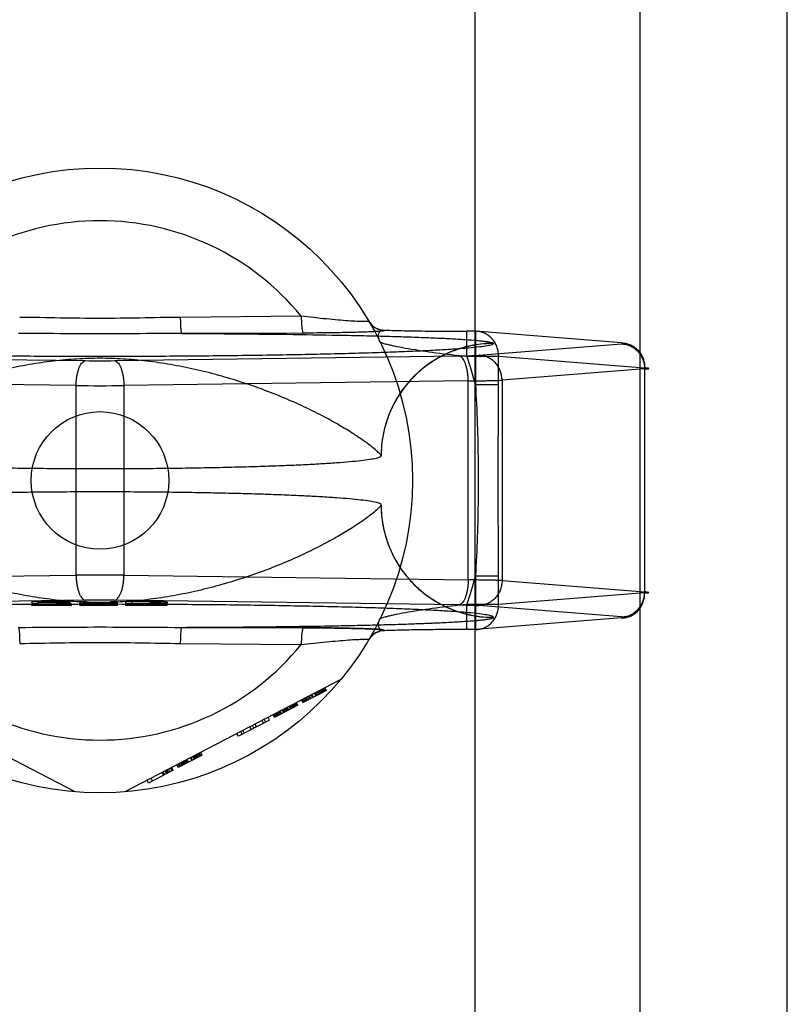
# Model space of a CAD drawing. Header units: millimetres. Extents: x 0 to 297, y 0 to 210.
# Tile 6 of 30: x 77.1 to 79.27, y 91.48 to 94.26. Entities that reach past the tile are written whole.
import ezdxf

# ---------------------------------------------------------------- set-up
doc = ezdxf.new("R2010")
doc.units = ezdxf.units.MM
doc.header["$LTSCALE"] = 16.335
doc.layers.get('0').update_dxf_attribs({"linetype": 'CONTINUOUS'})
doc.layers.add('001-M31079-X02', color=7, linetype='CONTINUOUS')
doc.layers.add('AXES_REF', color=7, linetype='CONTINUOUS')

msp = doc.modelspace()

# ---------------------------------------------------------------- linework, layer by layer
at = {"color": 7, "linetype": 'Continuous'}
msp.add_circle((77.3303, 92.9602), 0.1945, dxfattribs=at)
at = {"layer": '001-M31079-X02', "color": 9, "linetype": 'Continuous'}
for p, q in [((77.8995, 93.4249), (77.5575, 93.4215)), ((77.9059, 93.3771), (77.5611, 93.376)), ((78.136, 93.3854), (78.1365, 93.3846)), ((78.3686, 93.3114), (78.3686, 93.3821)), ((78.3925, 93.3821), (78.3686, 93.3821)), ((78.3925, 93.3821), (78.3925, 93.2303)), ((78.806, 93.3491), (78.3925, 93.3821)), ((78.4025, 93.3143), (78.806, 93.3464)), ((78.444, 93.3475), (78.4439, 93.3479)), ((76.3155, 93.3124), (77.2897, 93.2991)), ((77.3709, 93.2991), (78.3451, 93.3124)), ((78.3686, 93.3114), (78.4579, 93.3114)), ((78.4579, 93.2303), (78.4579, 93.3114)), ((78.4579, 93.3114), (78.8713, 93.2784)), ((78.8713, 93.2758), (78.4678, 93.2436)), ((78.8713, 93.2784), (78.8713, 92.6419)), ((77.2626, 93.2284), (76.2884, 93.2417)), ((77.2626, 92.692), (77.2626, 93.2284)), ((78.3721, 93.2417), (77.3979, 93.2284)), ((77.3979, 93.2284), (77.3979, 92.692)), ((78.3721, 92.6787), (78.3721, 93.2417)), ((78.4579, 93.2303), (78.3925, 93.2303)), ((78.4678, 93.2436), (78.4678, 92.6768)), ((76.2884, 92.6787), (77.2626, 92.692)), ((77.3979, 92.692), (78.3721, 92.6787)), ((78.3925, 92.69), (78.3925, 92.5383)), ((78.3925, 92.69), (78.4579, 92.69)), ((78.4579, 92.609), (78.4579, 92.69)), ((78.4678, 92.6768), (78.8713, 92.6446)), ((78.8713, 92.6419), (78.4579, 92.609)), ((78.3686, 92.5383), (78.3686, 92.609)), ((78.4579, 92.609), (78.3686, 92.609)), ((77.5575, 92.4989), (77.8995, 92.4955))]:
    msp.add_line(p, q, dxfattribs=at)
at = {"layer": '001-M31079-X02', "color": 7, "linetype": 'Continuous'}
for p, q in [((78.1258, 93.0295), (78.1258, 93.0299)), ((78.1258, 92.8905), (78.1258, 92.8909)), ((77.2897, 92.6213), (76.3155, 92.608)), ((77.1372, 92.6172), (77.1372, 92.6114)), ((77.1372, 92.6172), (77.2079, 92.6172)), ((77.1372, 92.6066), (77.1372, 92.6114)), ((77.1549, 92.6114), (77.1372, 92.6114)), ((77.1549, 92.614), (77.1549, 92.6166)), ((77.2109, 92.6166), (77.1549, 92.6166)), ((77.1549, 92.6147), (77.2109, 92.6147)), ((77.1549, 92.614), (77.1549, 92.6114)), ((77.205, 92.614), (77.1549, 92.614)), ((77.1549, 92.6114), (77.1549, 92.6066)), ((77.205, 92.614), (77.205, 92.6066)), ((77.205, 92.614), (77.2286, 92.6114)), ((77.2227, 92.6171), (77.2079, 92.6172)), ((77.2079, 92.6066), (77.2079, 92.6171)), ((77.2079, 92.6171), (77.2227, 92.6171)), ((77.2109, 92.6066), (77.2109, 92.6166)), ((77.2109, 92.6166), (77.2197, 92.6164)), ((77.2197, 92.6148), (77.2109, 92.6147)), ((77.2197, 92.6066), (77.2197, 92.6165)), ((77.2197, 92.6164), (77.2256, 92.6162)), ((77.2256, 92.6151), (77.2197, 92.6148)), ((77.2227, 92.6066), (77.2227, 92.6171)), ((77.2344, 92.6167), (77.2227, 92.6171)), ((77.2227, 92.6142), (77.2344, 92.6145)), ((77.2344, 92.6143), (77.2227, 92.6143)), ((77.2492, 92.6114), (77.2227, 92.6142)), ((77.2256, 92.6066), (77.2256, 92.6163)), ((77.2256, 92.6162), (77.2286, 92.6158)), ((77.2286, 92.6155), (77.2256, 92.6151)), ((77.2286, 92.6066), (77.2286, 92.6158)), ((77.2492, 92.6114), (77.2286, 92.6114)), ((77.2344, 92.6066), (77.2344, 92.6167)), ((77.2433, 92.6162), (77.2344, 92.6167)), ((77.2433, 92.615), (77.2344, 92.6145)), ((77.2433, 92.6066), (77.2433, 92.6162)), ((77.2462, 92.6158), (77.2433, 92.6162)), ((77.2462, 92.6153), (77.2433, 92.615)), ((77.2462, 92.6158), (77.2462, 92.6153)), ((77.2462, 92.6066), (77.2462, 92.6153)), ((77.2492, 92.6066), (77.2492, 92.6114)), ((77.2728, 92.6172), (77.2728, 92.6133)), ((77.2728, 92.6172), (77.2904, 92.6172)), ((77.2728, 92.6066), (77.2728, 92.6133)), ((77.2728, 92.6133), (77.2757, 92.6127)), ((77.2757, 92.6066), (77.2757, 92.6127)), ((77.2816, 92.6122), (77.2757, 92.6127)), ((77.2816, 92.6066), (77.2816, 92.6122)), ((77.2934, 92.6117), (77.2816, 92.6122)), ((77.2904, 92.6172), (77.2904, 92.6133)), ((77.2904, 92.6066), (77.2904, 92.6133)), ((77.2934, 92.6128), (77.2904, 92.6133)), ((77.2934, 92.6066), (77.2934, 92.6128)), ((77.2993, 92.6125), (77.2934, 92.6128)), ((77.2934, 92.6117), (77.3052, 92.6115)), ((77.3052, 92.6116), (77.2934, 92.6116)), ((77.3081, 92.6122), (77.2993, 92.6125)), ((77.2993, 92.6066), (77.2993, 92.6124)), ((77.2993, 92.6124), (77.3081, 92.6124)), ((77.3052, 92.6066), (77.3052, 92.6116)), ((77.3052, 92.6115), (77.3199, 92.6114)), ((77.3199, 92.6114), (77.3052, 92.6114)), ((77.3081, 92.6066), (77.3081, 92.6122)), ((77.3081, 92.6122), (77.3199, 92.6122)), ((77.3199, 92.6121), (77.3081, 92.6122)), ((77.3199, 92.6066), (77.3199, 92.6121)), ((77.3199, 92.6121), (77.3317, 92.6121)), ((77.3317, 92.6114), (77.3199, 92.6114)), ((77.3317, 92.6066), (77.3317, 92.6122)), ((77.3435, 92.6122), (77.3317, 92.6121)), ((77.3317, 92.6122), (77.3435, 92.6122)), ((77.3317, 92.6114), (77.3464, 92.6115)), ((77.3464, 92.6114), (77.3317, 92.6114)), ((77.3523, 92.6125), (77.3435, 92.6122)), ((77.3435, 92.6066), (77.3435, 92.6124)), ((77.3435, 92.6124), (77.3523, 92.6124)), ((77.3464, 92.6115), (77.3582, 92.6117)), ((77.3582, 92.6116), (77.3464, 92.6116)), ((77.3464, 92.6066), (77.3464, 92.6114)), ((77.3582, 92.6128), (77.3523, 92.6125)), ((77.3523, 92.6066), (77.3523, 92.6125)), ((77.3611, 92.6133), (77.3582, 92.6128)), ((77.3582, 92.6066), (77.3582, 92.6128)), ((77.37, 92.6122), (77.3582, 92.6117)), ((77.3611, 92.6172), (77.3611, 92.6133)), ((77.3611, 92.6172), (77.3788, 92.6172)), ((77.3611, 92.6066), (77.3611, 92.6133)), ((77.3759, 92.6127), (77.37, 92.6122)), ((77.37, 92.6066), (77.37, 92.6122)), ((78.3451, 92.608), (77.3709, 92.6213)), ((77.3759, 92.6127), (77.3788, 92.6133)), ((77.3759, 92.6066), (77.3759, 92.6127)), ((77.3788, 92.6172), (77.3788, 92.6133)), ((77.3788, 92.6133), (77.3788, 92.6066)), ((77.4024, 92.6172), (77.4024, 92.6114)), ((77.4024, 92.6172), (77.4731, 92.6172)), ((77.4024, 92.6114), (77.4024, 92.6066)), ((77.4731, 92.6114), (77.4024, 92.6114)), ((77.4201, 92.6066), (77.4201, 92.6164)), ((77.4731, 92.6164), (77.4201, 92.6164)), ((77.4201, 92.6121), (77.4731, 92.6121)), ((77.4878, 92.6171), (77.4731, 92.6172)), ((77.4731, 92.6066), (77.4731, 92.6171)), ((77.4731, 92.6171), (77.4878, 92.6171)), ((77.4731, 92.6164), (77.4849, 92.6163)), ((77.4849, 92.6122), (77.4731, 92.6121)), ((77.4731, 92.6114), (77.4878, 92.6115)), ((77.4878, 92.6114), (77.4731, 92.6114)), ((77.4849, 92.6066), (77.4849, 92.6164)), ((77.4849, 92.6163), (77.4937, 92.6161)), ((77.4937, 92.6125), (77.4849, 92.6122)), ((77.4996, 92.6168), (77.4878, 92.6171)), ((77.4878, 92.6066), (77.4878, 92.6169)), ((77.4878, 92.6169), (77.4996, 92.6169)), ((77.4878, 92.6115), (77.4996, 92.6117)), ((77.4996, 92.6116), (77.4878, 92.6116)), ((77.4937, 92.6066), (77.4937, 92.6162)), ((77.4937, 92.6161), (77.4996, 92.6157)), ((77.4996, 92.6128), (77.4937, 92.6125)), ((77.4996, 92.6066), (77.4996, 92.6168)), ((77.5114, 92.6163), (77.4996, 92.6168)), ((77.4996, 92.6157), (77.5026, 92.6152)), ((77.5026, 92.6133), (77.4996, 92.6128)), ((77.5114, 92.6122), (77.4996, 92.6117)), ((77.5026, 92.6066), (77.5026, 92.6152)), ((77.5114, 92.6066), (77.5114, 92.6163)), ((77.5173, 92.6158), (77.5114, 92.6163)), ((77.5173, 92.6127), (77.5114, 92.6122)), ((77.5173, 92.6066), (77.5173, 92.6158)), ((77.5203, 92.6152), (77.5173, 92.6158)), ((77.5173, 92.6127), (77.5203, 92.6133)), ((77.5203, 92.6152), (77.5203, 92.6133)), ((77.5203, 92.6066), (77.5203, 92.6133)), ((77.2492, 92.6066), (77.1372, 92.6066)), ((77.3788, 92.6066), (77.2728, 92.6066)), ((77.5203, 92.6066), (77.4024, 92.6066)), ((78.806, 92.5739), (78.4025, 92.6061)), ((78.806, 92.5713), (78.3925, 92.5383)), ((78.4439, 92.5725), (78.444, 92.5729)), ((78.444, 92.5725), (78.444, 92.5729)), ((77.5611, 92.5444), (77.9059, 92.5433)), ((77.9059, 92.5433), (77.5611, 92.5444)), ((78.1365, 92.5358), (78.1362, 92.535)), ((78.3925, 92.5383), (78.3686, 92.5383)), ((77.2596, 92.0791), (76.6491, 92.3969)), ((78.0115, 92.3969), (77.401, 92.0791)), ((77.9707, 92.3657), (77.9049, 92.3314)), ((77.9415, 92.3505), (77.9374, 92.3583)), ((77.9433, 92.3514), (77.9392, 92.3593)), ((77.9451, 92.3524), (77.941, 92.3602)), ((77.9488, 92.3543), (77.9447, 92.3621)), ((77.9506, 92.3552), (77.9465, 92.3631)), ((77.9524, 92.3562), (77.9484, 92.364)), ((77.9543, 92.3571), (77.9502, 92.365)), ((77.9561, 92.3581), (77.952, 92.3659)), ((77.9579, 92.3591), (77.9538, 92.3669)), ((77.9598, 92.36), (77.9557, 92.3678)), ((77.9575, 92.3688), (77.9616, 92.361)), ((77.9652, 92.3629), (77.9612, 92.3707)), ((77.9671, 92.3638), (77.963, 92.3717)), ((77.9707, 92.3657), (77.9667, 92.3736)), ((77.8847, 92.321), (77.8807, 92.3288)), ((77.8866, 92.3219), (77.8825, 92.3298)), ((77.8843, 92.3307), (77.8884, 92.3229)), ((77.8902, 92.3238), (77.8862, 92.3317)), ((77.9049, 92.3314), (77.9008, 92.3393)), ((77.9067, 92.3324), (77.9026, 92.3402)), ((77.9104, 92.3343), (77.9063, 92.3421)), ((77.914, 92.3362), (77.9099, 92.344)), ((77.9158, 92.3372), (77.9118, 92.345)), ((77.9177, 92.3381), (77.9136, 92.3459)), ((77.9213, 92.34), (77.9173, 92.3478)), ((77.925, 92.3419), (77.9209, 92.3498)), ((77.9268, 92.3429), (77.9227, 92.3507)), ((77.9323, 92.3457), (77.9282, 92.3536)), ((77.9341, 92.3467), (77.9301, 92.3545)), ((77.8902, 92.3238), (77.8244, 92.2895)), ((77.8335, 92.2943), (77.8294, 92.3021)), ((77.8354, 92.2952), (77.8313, 92.3031)), ((77.839, 92.2972), (77.8349, 92.305)), ((77.8427, 92.2991), (77.8386, 92.3069)), ((77.8445, 92.3), (77.8404, 92.3078)), ((77.85, 92.3029), (77.8459, 92.3107)), ((77.8518, 92.3038), (77.8477, 92.3117)), ((77.8536, 92.3048), (77.8496, 92.3126)), ((77.8555, 92.3057), (77.8514, 92.3136)), ((77.8591, 92.3076), (77.8551, 92.3155)), ((77.861, 92.3086), (77.8569, 92.3164)), ((77.8628, 92.3095), (77.8587, 92.3174)), ((77.8646, 92.3105), (77.8605, 92.3183)), ((77.8701, 92.3133), (77.866, 92.3212)), ((77.8719, 92.3143), (77.8679, 92.3221)), ((77.8756, 92.3162), (77.8715, 92.324)), ((77.8774, 92.3172), (77.8733, 92.325)), ((77.8793, 92.3181), (77.8752, 92.3259)), ((77.8811, 92.3191), (77.877, 92.3269)), ((77.8829, 92.32), (77.8788, 92.3278)), ((77.8097, 92.2819), (77.7219, 92.2362)), ((77.7933, 92.2733), (77.7892, 92.2812)), ((77.7947, 92.284), (77.7988, 92.2762)), ((77.8097, 92.2819), (77.8057, 92.2898)), ((77.8244, 92.2895), (77.8203, 92.2974)), ((77.8262, 92.2905), (77.8221, 92.2983)), ((77.828, 92.2914), (77.824, 92.2993)), ((77.8299, 92.2924), (77.8258, 92.3002)), ((77.7329, 92.2419), (77.7288, 92.2498)), ((77.7384, 92.2448), (77.7343, 92.2526)), ((77.7585, 92.2552), (77.7544, 92.2631)), ((77.7658, 92.2591), (77.7618, 92.2669)), ((77.7732, 92.2629), (77.7691, 92.2707)), ((77.7219, 92.2362), (77.7178, 92.244)), ((77.6195, 92.1829), (77.6154, 92.1907)), ((77.6195, 92.1829), (77.5518, 92.1476)), ((77.5646, 92.1543), (77.5605, 92.1621)), ((77.5664, 92.1553), (77.5623, 92.1631)), ((77.5683, 92.1562), (77.5642, 92.164)), ((77.5701, 92.1572), (77.566, 92.165)), ((77.5737, 92.1591), (77.5697, 92.1669)), ((77.5756, 92.16), (77.5715, 92.1679)), ((77.5774, 92.161), (77.5733, 92.1688)), ((77.5811, 92.1629), (77.577, 92.1707)), ((77.5902, 92.1676), (77.5861, 92.1755)), ((77.592, 92.1686), (77.588, 92.1764)), ((77.5975, 92.1714), (77.5934, 92.1793)), ((77.5994, 92.1724), (77.5953, 92.1802)), ((77.6012, 92.1733), (77.5971, 92.1812)), ((77.603, 92.1743), (77.5989, 92.1821)), ((77.6048, 92.1752), (77.6008, 92.1831)), ((77.6067, 92.1762), (77.6026, 92.184)), ((77.6085, 92.1772), (77.6044, 92.185)), ((77.6122, 92.1791), (77.6081, 92.1869)), ((77.6099, 92.1879), (77.614, 92.18)), ((77.6158, 92.181), (77.6117, 92.1888)), ((77.5371, 92.14), (77.4676, 92.1038)), ((77.5056, 92.1336), (77.5097, 92.1257)), ((77.5115, 92.1267), (77.5075, 92.1345)), ((77.5134, 92.1276), (77.5093, 92.1355)), ((77.5189, 92.1305), (77.5148, 92.1383)), ((77.5207, 92.1314), (77.5166, 92.1393)), ((77.5225, 92.1324), (77.5184, 92.1402)), ((77.5243, 92.1333), (77.5203, 92.1412)), ((77.528, 92.1353), (77.5239, 92.1431)), ((77.5335, 92.1381), (77.5294, 92.1459)), ((77.5353, 92.1391), (77.5312, 92.1469)), ((77.5371, 92.14), (77.5331, 92.1479)), ((77.5518, 92.1476), (77.5477, 92.1555)), ((77.5536, 92.1486), (77.5495, 92.1564)), ((77.5573, 92.1505), (77.5532, 92.1583)), ((77.5591, 92.1514), (77.555, 92.1593)), ((77.5628, 92.1533), (77.5587, 92.1612)), ((77.4676, 92.1038), (77.4635, 92.1117)), ((77.4745, 92.1174), (77.4786, 92.1095))]:
    msp.add_line(p, q, dxfattribs=at)
at = {"layer": '001-M31079-X02', "color": 9, "linetype": 'Continuous'}
msp.add_circle((77.3303, 92.9602), 0.8839, dxfattribs=at)
for centre, radius, start, end in [((77.3303, 92.9602), 0.7348, 39.2269, 140.7731), ((78.136, 93.4384), 0.053, 210.6953, 270.0461), ((78.1364, 93.4376), 0.053, 210.6418, 270.05), ((77.3303, 92.9602), 1.0961, 14.2686, 18.6881), ((77.3303, 96.3863), 3.0875, 269.2467, 270.7533), ((77.3303, 101.8171), 8.5889, 269.54869, 270.45131), ((77.3303, 84.1033), 8.5889, 89.54869, 90.45131), ((77.3303, 92.9602), 1.0961, 341.3119, 345.7314), ((78.136, 92.482), 0.053, 89.9539, 149.3056), ((78.1364, 92.4828), 0.053, 89.95, 149.359), ((77.3303, 92.9602), 0.7348, 219.2269, 320.7731)]:
    msp.add_arc(centre, radius, start, end, dxfattribs=at)
at = {"layer": '001-M31079-X02', "color": 7, "linetype": 'Continuous'}
for centre, radius, start, end in [((77.3303, 89.5302), 3.0914, 89.2476, 90.7523), ((77.3303, 89.5341), 3.0875, 89.2467, 90.7533)]:
    msp.add_arc(centre, radius, start, end, dxfattribs=at)
at = {"layer": '001-M31079-X02', "color": 9, "linetype": 'Continuous'}
for points, knots in [([(77.5575, 93.4215), (77.5195, 93.4212), (77.4438, 93.4195), (77.3303, 93.418), (77.2167, 93.4195), (77.141, 93.4212), (77.1031, 93.4215)], [0, 0, 0, 0, 0.250402, 0.5, 0.749597, 1, 1, 1, 1]), ([(77.5575, 93.4215), (77.5575, 93.4159), (77.5578, 93.4052), (77.5584, 93.3926), (77.5592, 93.3843), (77.5597, 93.38), (77.5603, 93.3775), (77.5608, 93.3761), (77.5611, 93.376)], [0, 0, 0, 0, 0.368465, 0.696111, 0.822296, 0.915751, 0.973941, 1, 1, 1, 1]), ([(78.0908, 93.4106), (78.091, 93.4103), (78.0893, 93.4095), (78.0871, 93.4097), (78.0821, 93.4093), (78.0723, 93.4095), (78.0555, 93.4101), (78.0315, 93.4117), (78.0026, 93.4139), (77.9581, 93.4181), (77.9233, 93.422), (77.8995, 93.4249)], [0, 0, 0, 0, 0.004516, 0.01864, 0.043144, 0.077653, 0.174233, 0.302248, 0.454814, 0.625427, 1, 1, 1, 1]), ([(77.8995, 93.4249), (77.8996, 93.419), (77.9, 93.4078), (77.9012, 93.3931), (77.9028, 93.3832), (77.9044, 93.3786), (77.9054, 93.3772), (77.9059, 93.3771)], [0, 0, 0, 0, 0.362878, 0.688732, 0.9087, 0.968755, 1, 1, 1, 1]), ([(77.5611, 93.376), (77.5086, 93.376), (77.4072, 93.3748), (77.2533, 93.3748), (77.1519, 93.376), (77.0994, 93.376)], [0, 0, 0, 0, 0.341257, 0.658748, 1, 1, 1, 1]), ([(77.5611, 93.376), (77.6145, 93.3757), (77.7199, 93.3751), (77.8743, 93.3735), (77.9984, 93.3715), (78.0922, 93.3695), (78.157, 93.3678), (78.217, 93.3659), (78.2714, 93.3638), (78.3196, 93.3615), (78.3608, 93.3591), (78.3904, 93.3569), (78.4099, 93.355), (78.4213, 93.3537), (78.4304, 93.3524), (78.4372, 93.351), (78.4414, 93.3498), (78.4437, 93.3486), (78.4439, 93.3479)], [0, 0, 0, 0, 0.181178, 0.357361, 0.524058, 0.602127, 0.675648, 0.743807, 0.805747, 0.8606, 0.907512, 0.945637, 0.961149, 0.97416, 0.984582, 0.992353, 0.997444, 1, 1, 1, 1]), ([(78.1365, 93.3846), (78.1375, 93.383), (78.1287, 93.3831), (78.1231, 93.3819), (78.1112, 93.3813), (78.0974, 93.3805), (78.0798, 93.3798), (78.0591, 93.3792), (78.0349, 93.3786), (78.0075, 93.3781), (77.9766, 93.3776), (77.9423, 93.3773), (77.9184, 93.3772), (77.9059, 93.3771)], [0, 0, 0, 0, 0.02457, 0.057729, 0.104982, 0.166344, 0.241951, 0.331914, 0.436318, 0.555329, 0.689105, 0.837622, 1, 1, 1, 1]), ([(78.1226, 93.3521), (78.1208, 93.3558), (78.1182, 93.3629), (78.1177, 93.3732), (78.1212, 93.3814), (78.1282, 93.3856), (78.1334, 93.3857), (78.136, 93.3854)], [0, 0, 0, 0, 0.27099, 0.493102, 0.667777, 0.824098, 1, 1, 1, 1]), ([(78.136, 93.3854), (78.1448, 93.3851), (78.1635, 93.3845), (78.1929, 93.3838), (78.2251, 93.3832), (78.2594, 93.3827), (78.2951, 93.3823), (78.3317, 93.3821), (78.3562, 93.3821), (78.3686, 93.3821)], [0, 0, 0, 0, 0.11337, 0.240887, 0.380096, 0.528444, 0.683089, 0.841296, 1, 1, 1, 1]), ([(78.4579, 93.3114), (78.4579, 93.3155), (78.4573, 93.3238), (78.4545, 93.3358), (78.4497, 93.3471), (78.4432, 93.3573), (78.4351, 93.3661), (78.4257, 93.3732), (78.4152, 93.3784), (78.404, 93.3815), (78.3963, 93.3821), (78.3925, 93.3821)], [0, 0, 0, 0, 0.115548, 0.230792, 0.344911, 0.457252, 0.568031, 0.677491, 0.785649, 0.893024, 1, 1, 1, 1]), ([(78.444, 93.3475), (78.4441, 93.3457), (78.4358, 93.3429), (78.424, 93.3403), (78.4007, 93.3372), (78.3703, 93.3342), (78.3309, 93.3313), (78.2838, 93.3284), (78.2288, 93.3257), (78.1666, 93.3232), (78.0978, 93.3208), (78.0227, 93.3187), (77.942, 93.3167), (77.8565, 93.3151), (77.7667, 93.3136), (77.6734, 93.3125), (77.5774, 93.3116), (77.4793, 93.311), (77.3801, 93.3107), (77.2804, 93.3107), (77.1812, 93.311), (77.0832, 93.3116), (76.9871, 93.3125), (76.8938, 93.3136), (76.804, 93.3151), (76.7185, 93.3167), (76.6378, 93.3187), (76.5628, 93.3208), (76.4939, 93.3232), (76.4317, 93.3257), (76.3768, 93.3284), (76.3296, 93.3313), (76.2902, 93.3342), (76.2598, 93.3372), (76.2365, 93.3403), (76.2248, 93.3429), (76.2165, 93.3457), (76.2165, 93.3475)], [0, 0, 0, 0, 0.002493, 0.008682, 0.018754, 0.032668, 0.050325, 0.07159, 0.096294, 0.12424, 0.155205, 0.188938, 0.22517, 0.263609, 0.303947, 0.345858, 0.389007, 0.433046, 0.477624, 0.52238, 0.566958, 0.610997, 0.654146, 0.696057, 0.736395, 0.774834, 0.811065, 0.844799, 0.875763, 0.903709, 0.928414, 0.949678, 0.967336, 0.981249, 0.991321, 0.99751, 1, 1, 1, 1]), ([(78.1226, 93.3521), (78.1229, 93.3514), (78.1254, 93.3505), (78.1297, 93.3488), (78.1368, 93.3468), (78.1461, 93.3445), (78.1576, 93.3419), (78.1765, 93.338), (78.2175, 93.3305), (78.2835, 93.3206), (78.3391, 93.3143), (78.3686, 93.3114)], [0, 0, 0, 0, 0.009066, 0.028397, 0.057799, 0.096568, 0.143882, 0.198874, 0.328449, 0.644516, 1, 1, 1, 1]), ([(78.444, 93.3475), (78.4313, 93.3475), (78.4057, 93.346), (78.3682, 93.3392), (78.3322, 93.328), (78.298, 93.3129), (78.2659, 93.2939), (78.2358, 93.271), (78.2085, 93.2445), (78.1841, 93.2145), (78.1635, 93.1815), (78.1469, 93.1458), (78.1347, 93.108), (78.1273, 93.069), (78.1257, 93.0425), (78.1257, 93.0295)], [0, 0, 0, 0, 0.0763, 0.153503, 0.228562, 0.30215, 0.377279, 0.452453, 0.528555, 0.605385, 0.683975, 0.761952, 0.841026, 0.921748, 1, 1, 1, 1]), ([(78.4439, 93.3479), (78.4247, 93.3479), (78.3849, 93.3443), (78.3258, 93.3274), (78.2689, 93.298), (78.218, 93.2569), (78.1765, 93.2061), (78.1467, 93.149), (78.1295, 93.0895), (78.1258, 93.0494), (78.1258, 93.0299)], [0, 0, 0, 0, 0.115883, 0.238876, 0.367183, 0.498434, 0.629909, 0.758865, 0.88286, 1, 1, 1, 1]), ([(78.806, 93.3491), (78.8098, 93.3492), (78.8175, 93.3485), (78.8287, 93.3454), (78.8391, 93.3402), (78.8486, 93.3331), (78.8567, 93.3244), (78.8632, 93.3142), (78.8679, 93.3029), (78.8708, 93.2908), (78.8714, 93.2826), (78.8713, 93.2784)], [0, 0, 0, 0, 0.107071, 0.214436, 0.322617, 0.432029, 0.542926, 0.655374, 0.769251, 0.884267, 1, 1, 1, 1]), ([(78.806, 93.3464), (78.8077, 93.3466), (78.8145, 93.3462), (78.8078, 93.349), (78.806, 93.3491)], [0, 0, 0, 0, 0.480825, 1, 1, 1, 1]), ([(78.806, 93.3464), (78.8098, 93.3464), (78.8174, 93.3456), (78.8283, 93.3423), (78.8387, 93.3369), (78.848, 93.3298), (78.856, 93.3211), (78.8626, 93.311), (78.8675, 93.2998), (78.8705, 93.288), (78.8713, 93.2798), (78.8713, 93.2758)], [0, 0, 0, 0, 0.106484, 0.213746, 0.322191, 0.432075, 0.543475, 0.656289, 0.770256, 0.884983, 1, 1, 1, 1]), ([(78.1258, 93.0299), (78.1253, 93.0319), (78.1206, 93.0367), (78.1115, 93.0457), (78.0954, 93.0586), (78.0729, 93.0752), (78.0432, 93.0949), (78.0064, 93.1172), (77.9627, 93.1414), (77.9125, 93.1665), (77.8568, 93.1915), (77.7964, 93.2157), (77.7324, 93.2381), (77.6662, 93.258), (77.5985, 93.2749), (77.5305, 93.2884), (77.4629, 93.2983), (77.3962, 93.3043), (77.3303, 93.3064), (77.2644, 93.3043), (77.1977, 93.2983), (77.13, 93.2884), (77.062, 93.2749), (76.9944, 93.258), (76.9281, 93.2381), (76.8642, 93.2157), (76.8038, 93.1915), (76.748, 93.1665), (76.6978, 93.1414), (76.6541, 93.1172), (76.6173, 93.0949), (76.5876, 93.0752), (76.5651, 93.0586), (76.549, 93.0457), (76.54, 93.0367), (76.5352, 93.0319), (76.5348, 93.0299)], [0, 0, 0, 0, 0.003555, 0.011107, 0.022959, 0.039262, 0.060042, 0.085221, 0.114497, 0.147384, 0.18326, 0.221413, 0.261105, 0.301644, 0.342428, 0.382958, 0.422872, 0.461919, 0.5, 0.538082, 0.577129, 0.617043, 0.657573, 0.698356, 0.738896, 0.778588, 0.81674, 0.852617, 0.885504, 0.914779, 0.939958, 0.960738, 0.977042, 0.988893, 0.996445, 1, 1, 1, 1]), ([(78.3451, 93.3124), (78.35, 93.3125), (78.3594, 93.3126), (78.3728, 93.3129), (78.3845, 93.3133), (78.3942, 93.3137), (78.4, 93.3141), (78.4025, 93.3143)], [0, 0, 0, 0, 0.25668, 0.492149, 0.698248, 0.869187, 1, 1, 1, 1]), ([(78.3721, 93.2417), (78.3721, 93.2457), (78.3717, 93.2537), (78.3704, 93.2653), (78.3684, 93.2762), (78.3658, 93.2862), (78.3625, 93.2948), (78.3588, 93.302), (78.3546, 93.3075), (78.3501, 93.3111), (78.3467, 93.3123), (78.3451, 93.3124)], [0, 0, 0, 0, 0.150718, 0.297804, 0.437666, 0.567042, 0.683196, 0.784188, 0.869292, 0.939752, 1, 1, 1, 1]), ([(78.4678, 93.2436), (78.4678, 93.2477), (78.467, 93.2558), (78.464, 93.2674), (78.4594, 93.2783), (78.4531, 93.2882), (78.4452, 93.297), (78.4359, 93.3043), (78.4254, 93.3099), (78.4142, 93.3134), (78.4063, 93.3142), (78.4025, 93.3143)], [0, 0, 0, 0, 0.114278, 0.227862, 0.337251, 0.447769, 0.558103, 0.669208, 0.779366, 0.89094, 1, 1, 1, 1]), ([(77.2626, 93.2284), (77.2627, 93.2324), (77.263, 93.2404), (77.2643, 93.252), (77.2663, 93.2629), (77.269, 93.2728), (77.2722, 93.2815), (77.276, 93.2887), (77.2801, 93.2941), (77.2847, 93.2978), (77.2881, 93.299), (77.2897, 93.2991)], [0, 0, 0, 0, 0.150719, 0.297804, 0.437667, 0.567042, 0.683197, 0.784188, 0.869292, 0.939752, 1, 1, 1, 1]), ([(77.3709, 93.2991), (77.3725, 93.299), (77.3759, 93.2978), (77.3804, 93.2941), (77.3846, 93.2887), (77.3883, 93.2815), (77.3916, 93.2728), (77.3942, 93.2629), (77.3962, 93.252), (77.3975, 93.2404), (77.3979, 93.2324), (77.3979, 93.2284)], [0, 0, 0, 0, 0.060245, 0.130705, 0.215808, 0.3168, 0.432955, 0.562331, 0.702194, 0.849281, 1, 1, 1, 1]), ([(78.8713, 93.2758), (78.8738, 93.2759), (78.8766, 93.2762), (78.8858, 93.2764), (78.8767, 93.2787), (78.8738, 93.2783), (78.8713, 93.2784)], [0, 0, 0, 0, 0.308454, 0.496297, 0.691701, 1, 1, 1, 1]), ([(78.3721, 93.2417), (78.379, 93.2418), (78.3924, 93.2419), (78.4115, 93.2422), (78.4288, 93.2425), (78.4439, 93.2428), (78.4567, 93.2432), (78.4644, 93.2435), (78.4678, 93.2436)], [0, 0, 0, 0, 0.216747, 0.417772, 0.599472, 0.758798, 0.893087, 1, 1, 1, 1]), ([(78.3925, 93.2303), (78.3948, 93.1935), (78.3981, 93.121), (78.4004, 93.0134), (78.4004, 92.907), (78.3981, 92.7994), (78.3948, 92.7269), (78.3925, 92.69)], [0, 0, 0, 0, 0.204736, 0.40264, 0.597353, 0.795252, 1, 1, 1, 1]), ([(78.4579, 92.69), (78.4579, 92.7352), (78.4573, 92.8252), (78.4568, 92.9602), (78.4573, 93.0952), (78.4579, 93.1852), (78.4579, 93.2303)], [0, 0, 0, 0, 0.250466, 0.5, 0.749534, 1, 1, 1, 1]), ([(78.1258, 92.8905), (78.1253, 92.8885), (78.1206, 92.8837), (78.1115, 92.8746), (78.0954, 92.8617), (78.0729, 92.8452), (78.0432, 92.8255), (78.0064, 92.8032), (77.9627, 92.779), (77.9126, 92.7539), (77.8568, 92.7289), (77.7964, 92.7047), (77.7325, 92.6823), (77.6662, 92.6624), (77.5986, 92.6455), (77.5305, 92.632), (77.4629, 92.6221), (77.3962, 92.6161), (77.3303, 92.614), (77.2644, 92.6161), (77.1977, 92.6221), (77.13, 92.632), (77.062, 92.6455), (76.9944, 92.6624), (76.9281, 92.6823), (76.8642, 92.7047), (76.8038, 92.7289), (76.748, 92.7539), (76.6978, 92.779), (76.6541, 92.8032), (76.6173, 92.8255), (76.5876, 92.8452), (76.5651, 92.8617), (76.5491, 92.8746), (76.54, 92.8837), (76.5352, 92.8885), (76.5348, 92.8905)], [0, 0, 0, 0, 0.003556, 0.01111, 0.022961, 0.039265, 0.060043, 0.08522, 0.114493, 0.147377, 0.183251, 0.221401, 0.261091, 0.301628, 0.342411, 0.38294, 0.422856, 0.461909, 0.5, 0.538091, 0.577144, 0.61706, 0.657589, 0.698372, 0.738909, 0.7786, 0.816749, 0.852623, 0.885507, 0.91478, 0.939957, 0.960735, 0.977039, 0.98889, 0.996444, 1, 1, 1, 1]), ([(78.1257, 92.8909), (78.1257, 92.8782), (78.1272, 92.8527), (78.1341, 92.8152), (78.1452, 92.7792), (78.1603, 92.7451), (78.1793, 92.7129), (78.2023, 92.6828), (78.2288, 92.6555), (78.2589, 92.6312), (78.2919, 92.6106), (78.3276, 92.594), (78.3654, 92.5818), (78.4045, 92.5745), (78.431, 92.5729), (78.444, 92.5729)], [0, 0, 0, 0, 0.076158, 0.153158, 0.228334, 0.301941, 0.37695, 0.452289, 0.528431, 0.605124, 0.6839, 0.761958, 0.840937, 0.921804, 1, 1, 1, 1]), ([(78.1258, 92.8905), (78.1258, 92.871), (78.1295, 92.8308), (78.1467, 92.7714), (78.1765, 92.7143), (78.218, 92.6635), (78.2689, 92.6223), (78.3258, 92.593), (78.3849, 92.5761), (78.4247, 92.5725), (78.4439, 92.5725)], [0, 0, 0, 0, 0.11714, 0.241135, 0.370091, 0.501566, 0.632817, 0.761124, 0.884117, 1, 1, 1, 1]), ([(77.2626, 92.692), (77.2627, 92.6879), (77.263, 92.68), (77.2643, 92.6684), (77.2663, 92.6575), (77.269, 92.6475), (77.2722, 92.6389), (77.276, 92.6317), (77.2801, 92.6262), (77.2847, 92.6225), (77.2881, 92.6214), (77.2897, 92.6213)], [0, 0, 0, 0, 0.150717, 0.297802, 0.437664, 0.56704, 0.683194, 0.784186, 0.869291, 0.939752, 1, 1, 1, 1]), ([(77.3709, 92.6213), (77.3724, 92.6214), (77.3758, 92.6225), (77.3803, 92.6261), (77.3843, 92.6314), (77.388, 92.6383), (77.3913, 92.6468), (77.3941, 92.6567), (77.3962, 92.6678), (77.3975, 92.6797), (77.3979, 92.6879), (77.3979, 92.692)], [0, 0, 0, 0, 0.059848, 0.129478, 0.21067, 0.30855, 0.422325, 0.551959, 0.693198, 0.845764, 1, 1, 1, 1]), ([(78.3721, 92.6787), (78.3721, 92.6746), (78.3717, 92.6667), (78.3704, 92.6551), (78.3684, 92.6442), (78.3658, 92.6342), (78.3625, 92.6256), (78.3588, 92.6184), (78.3546, 92.6129), (78.3501, 92.6092), (78.3467, 92.6081), (78.3451, 92.608)], [0, 0, 0, 0, 0.150717, 0.297802, 0.437664, 0.56704, 0.683194, 0.784186, 0.869291, 0.939752, 1, 1, 1, 1]), ([(78.4678, 92.6768), (78.4644, 92.6769), (78.4567, 92.6772), (78.4439, 92.6776), (78.4288, 92.6779), (78.4115, 92.6782), (78.3924, 92.6785), (78.379, 92.6786), (78.3721, 92.6787)], [0, 0, 0, 0, 0.106969, 0.24139, 0.400755, 0.582395, 0.783355, 1, 1, 1, 1]), ([(78.4678, 92.6768), (78.4678, 92.6727), (78.467, 92.6645), (78.464, 92.6527), (78.4591, 92.6416), (78.4525, 92.6315), (78.4445, 92.6227), (78.4351, 92.6156), (78.4248, 92.6103), (78.4138, 92.607), (78.4062, 92.6061), (78.4025, 92.6061)], [0, 0, 0, 0, 0.115018, 0.229746, 0.343713, 0.456528, 0.567928, 0.677812, 0.786256, 0.893517, 1, 1, 1, 1]), ([(78.806, 92.5739), (78.8098, 92.574), (78.8174, 92.5748), (78.8283, 92.5781), (78.8387, 92.5834), (78.848, 92.5906), (78.856, 92.5993), (78.8626, 92.6094), (78.8675, 92.6205), (78.8705, 92.6324), (78.8713, 92.6405), (78.8713, 92.6446)], [0, 0, 0, 0, 0.106478, 0.213739, 0.322185, 0.432069, 0.54347, 0.656285, 0.770253, 0.884982, 1, 1, 1, 1]), ([(78.806, 92.5713), (78.8098, 92.5712), (78.8174, 92.5718), (78.8284, 92.5748), (78.8386, 92.5798), (78.8479, 92.5866), (78.856, 92.5952), (78.8627, 92.6054), (78.8677, 92.6168), (78.8708, 92.6292), (78.8714, 92.6377), (78.8713, 92.6419)], [0, 0, 0, 0, 0.106359, 0.212591, 0.316219, 0.423151, 0.53269, 0.646153, 0.761699, 0.881375, 1, 1, 1, 1]), ([(78.8713, 92.6419), (78.8738, 92.642), (78.8766, 92.6424), (78.8858, 92.6425), (78.8767, 92.6449), (78.8738, 92.6445), (78.8713, 92.6446)], [0, 0, 0, 0, 0.308454, 0.496297, 0.691701, 1, 1, 1, 1]), ([(78.3686, 92.609), (78.3391, 92.6061), (78.2835, 92.5998), (78.2175, 92.5899), (78.1765, 92.5824), (78.1576, 92.5784), (78.1461, 92.5759), (78.1368, 92.5735), (78.1297, 92.5716), (78.1254, 92.5699), (78.1229, 92.569), (78.1226, 92.5683)], [0, 0, 0, 0, 0.355482, 0.671549, 0.801125, 0.856117, 0.903432, 0.942201, 0.971603, 0.990934, 1, 1, 1, 1]), ([(78.3925, 92.5383), (78.3963, 92.5383), (78.404, 92.5389), (78.4151, 92.542), (78.4256, 92.5472), (78.4351, 92.5543), (78.4432, 92.5631), (78.4497, 92.5733), (78.4545, 92.5846), (78.4573, 92.5966), (78.4579, 92.6049), (78.4579, 92.609)], [0, 0, 0, 0, 0.105867, 0.213506, 0.322247, 0.431686, 0.542546, 0.655169, 0.769173, 0.884293, 1, 1, 1, 1]), ([(78.136, 92.535), (78.1334, 92.5347), (78.1281, 92.5348), (78.1212, 92.539), (78.1177, 92.5471), (78.1182, 92.5575), (78.1208, 92.5646), (78.1226, 92.5683)], [0, 0, 0, 0, 0.175939, 0.33226, 0.506926, 0.729017, 1, 1, 1, 1]), ([(77.0994, 92.5444), (77.152, 92.5444), (77.2533, 92.5455), (77.4072, 92.5455), (77.5085, 92.5444), (77.5611, 92.5444)], [0, 0, 0, 0, 0.341795, 0.658236, 1, 1, 1, 1]), ([(77.0994, 92.5444), (77.0998, 92.5443), (77.1002, 92.5428), (77.1008, 92.5404), (77.1013, 92.5361), (77.1021, 92.5278), (77.1027, 92.5152), (77.103, 92.5045), (77.1031, 92.4989)], [0, 0, 0, 0, 0.025787, 0.083395, 0.176138, 0.301743, 0.629474, 1, 1, 1, 1]), ([(77.5611, 92.5444), (77.5608, 92.5443), (77.5603, 92.5428), (77.5597, 92.5403), (77.5592, 92.536), (77.5584, 92.5277), (77.5578, 92.5151), (77.5575, 92.5045), (77.5575, 92.4989)], [0, 0, 0, 0, 0.026059, 0.084249, 0.177704, 0.303889, 0.631535, 1, 1, 1, 1]), ([(77.9059, 92.5433), (77.9054, 92.5431), (77.9044, 92.5418), (77.9028, 92.5371), (77.9012, 92.5272), (77.9, 92.5126), (77.8996, 92.5014), (77.8995, 92.4955)], [0, 0, 0, 0, 0.031245, 0.0913, 0.311268, 0.637121, 1, 1, 1, 1]), ([(77.1031, 92.4989), (77.141, 92.4992), (77.2167, 92.5009), (77.3303, 92.5024), (77.4438, 92.5009), (77.5195, 92.4992), (77.5575, 92.4989)], [0, 0, 0, 0, 0.250402, 0.5, 0.749597, 1, 1, 1, 1]), ([(77.8995, 92.4955), (77.9233, 92.4984), (77.9581, 92.5023), (78.0026, 92.5064), (78.0315, 92.5087), (78.0555, 92.5103), (78.0723, 92.5109), (78.0821, 92.5111), (78.0871, 92.5107), (78.0893, 92.5109), (78.091, 92.51), (78.0908, 92.5098)], [0, 0, 0, 0, 0.374574, 0.545187, 0.697753, 0.825767, 0.922347, 0.956856, 0.98136, 0.995484, 1, 1, 1, 1])]:
    msp.add_open_spline(points, degree=3, knots=knots, dxfattribs=at)
at = {"layer": '001-M31079-X02', "color": 7, "linetype": 'Continuous'}
for points, knots in [([(78.1258, 93.0295), (78.1258, 93.0278), (78.1197, 93.0245), (78.1096, 93.022), (78.0912, 93.0185), (78.0666, 93.0154), (78.0351, 93.0123), (77.9974, 93.0094), (77.9536, 93.0065), (77.9041, 93.0039), (77.8495, 93.0016), (77.7901, 92.9994), (77.7266, 92.9975), (77.6596, 92.996), (77.5895, 92.9947), (77.5171, 92.9937), (77.4431, 92.993), (77.368, 92.9927), (77.2925, 92.9927), (77.2175, 92.993), (77.1434, 92.9937), (77.071, 92.9947), (77.001, 92.996), (76.9339, 92.9975), (76.8704, 92.9994), (76.8111, 93.0016), (76.7564, 93.0039), (76.707, 93.0065), (76.6631, 93.0094), (76.6254, 93.0123), (76.5939, 93.0154), (76.5694, 93.0185), (76.551, 93.022), (76.5408, 93.0245), (76.5347, 93.0278), (76.5347, 93.0295)], [0, 0, 0, 0, 0.003145, 0.010238, 0.021627, 0.037284, 0.057093, 0.080886, 0.108455, 0.139552, 0.173898, 0.211182, 0.25107, 0.2932, 0.337192, 0.382651, 0.429166, 0.476318, 0.523684, 0.570837, 0.617352, 0.662811, 0.706803, 0.748933, 0.78882, 0.826104, 0.86045, 0.891547, 0.919115, 0.942908, 0.962717, 0.978373, 0.989762, 0.996855, 1, 1, 1, 1]), ([(78.1258, 92.8909), (78.1258, 92.8926), (78.1197, 92.8959), (78.1096, 92.8984), (78.0912, 92.9019), (78.0666, 92.9049), (78.0351, 92.9081), (77.9974, 92.911), (77.9536, 92.9138), (77.9041, 92.9164), (77.8495, 92.9188), (77.7901, 92.921), (77.7266, 92.9228), (77.6596, 92.9244), (77.5895, 92.9257), (77.5171, 92.9267), (77.4431, 92.9273), (77.368, 92.9277), (77.2926, 92.9277), (77.2175, 92.9273), (77.1434, 92.9267), (77.071, 92.9257), (77.001, 92.9244), (76.9339, 92.9228), (76.8704, 92.921), (76.8111, 92.9188), (76.7564, 92.9164), (76.707, 92.9138), (76.6631, 92.911), (76.6254, 92.9081), (76.5939, 92.9049), (76.5694, 92.9019), (76.551, 92.8984), (76.5408, 92.8959), (76.5347, 92.8926), (76.5347, 92.8909)], [0, 0, 0, 0, 0.003145, 0.010239, 0.021627, 0.037284, 0.057093, 0.080887, 0.108456, 0.139553, 0.173899, 0.211184, 0.251071, 0.2932, 0.337193, 0.382651, 0.429165, 0.476318, 0.523683, 0.570836, 0.61735, 0.662808, 0.706801, 0.74893, 0.788817, 0.826102, 0.860448, 0.891545, 0.919113, 0.942907, 0.962716, 0.978373, 0.989762, 0.996855, 1, 1, 1, 1]), ([(78.444, 92.5729), (78.4427, 92.5743), (78.4374, 92.578), (78.423, 92.5797), (78.4012, 92.5833), (78.3702, 92.5861), (78.331, 92.5891), (78.2837, 92.5919), (78.2288, 92.5947), (78.1667, 92.5972), (78.0978, 92.5996), (78.0227, 92.6017), (77.9421, 92.6036), (77.8565, 92.6053), (77.7668, 92.6067), (77.6735, 92.6079), (77.5774, 92.6087), (77.4794, 92.6093), (77.3801, 92.6096), (77.2805, 92.6096), (77.1813, 92.6093), (77.0832, 92.6087), (76.9872, 92.6079), (76.8939, 92.6067), (76.8041, 92.6053), (76.7185, 92.6036), (76.6379, 92.6017), (76.5628, 92.5996), (76.4939, 92.5972), (76.4318, 92.5947), (76.3768, 92.5919), (76.3295, 92.5891), (76.2904, 92.5861), (76.2594, 92.5833), (76.2375, 92.5797), (76.2231, 92.578), (76.2179, 92.5743), (76.2165, 92.5729)], [0, 0, 0, 0, 0.002494, 0.008682, 0.018753, 0.032665, 0.05032, 0.071583, 0.096285, 0.124228, 0.155189, 0.18892, 0.225149, 0.263585, 0.30392, 0.34583, 0.388977, 0.433016, 0.477593, 0.52235, 0.566928, 0.610968, 0.654118, 0.696031, 0.73637, 0.774811, 0.811045, 0.844781, 0.875747, 0.903695, 0.928401, 0.949668, 0.967327, 0.981242, 0.991315, 0.997506, 1, 1, 1, 1]), ([(78.444, 92.5729), (78.4427, 92.5743), (78.4374, 92.578), (78.423, 92.5797), (78.4012, 92.5833), (78.3702, 92.5861), (78.331, 92.5891), (78.2837, 92.5919), (78.2288, 92.5947), (78.1666, 92.5972), (78.0978, 92.5996), (78.0227, 92.6017), (77.942, 92.6036), (77.8565, 92.6053), (77.7667, 92.6067), (77.6734, 92.6079), (77.5774, 92.6087), (77.4793, 92.6093), (77.3801, 92.6096), (77.2804, 92.6096), (77.1812, 92.6093), (77.0832, 92.6087), (76.9871, 92.6079), (76.8938, 92.6067), (76.804, 92.6053), (76.7185, 92.6036), (76.6378, 92.6017), (76.5628, 92.5996), (76.4939, 92.5972), (76.4317, 92.5947), (76.3768, 92.5919), (76.3295, 92.5891), (76.2904, 92.5861), (76.2594, 92.5833), (76.2375, 92.5797), (76.2231, 92.578), (76.2179, 92.5743), (76.2165, 92.5729)], [0, 0, 0, 0, 0.002493, 0.008682, 0.018754, 0.032668, 0.050325, 0.07159, 0.096294, 0.124241, 0.155205, 0.188938, 0.22517, 0.263609, 0.303947, 0.345858, 0.389007, 0.433047, 0.477624, 0.522381, 0.566958, 0.610998, 0.654146, 0.696058, 0.736395, 0.774834, 0.811066, 0.844799, 0.875764, 0.90371, 0.928414, 0.949679, 0.967336, 0.98125, 0.991322, 0.99751, 1, 1, 1, 1]), ([(78.3451, 92.608), (78.35, 92.6079), (78.3594, 92.6078), (78.3728, 92.6074), (78.3845, 92.6071), (78.3942, 92.6066), (78.4, 92.6063), (78.4025, 92.6061)], [0, 0, 0, 0, 0.25668, 0.492149, 0.698248, 0.869187, 1, 1, 1, 1]), ([(77.5611, 92.5444), (77.6145, 92.5446), (77.7199, 92.5452), (77.8743, 92.5468), (77.9984, 92.5488), (78.0922, 92.5509), (78.157, 92.5526), (78.217, 92.5545), (78.2714, 92.5566), (78.3196, 92.5589), (78.3608, 92.5612), (78.3904, 92.5634), (78.4099, 92.5653), (78.4213, 92.5667), (78.4304, 92.568), (78.4372, 92.5694), (78.4414, 92.5706), (78.4437, 92.5717), (78.4439, 92.5725)], [0, 0, 0, 0, 0.181178, 0.357361, 0.524058, 0.602127, 0.675648, 0.743807, 0.805747, 0.8606, 0.907512, 0.945637, 0.961149, 0.97416, 0.984582, 0.992353, 0.997444, 1, 1, 1, 1]), ([(77.5611, 92.5444), (77.5983, 92.5446), (77.6685, 92.5449), (77.769, 92.5457), (77.8601, 92.5468), (77.9438, 92.548), (78.021, 92.5493), (78.092, 92.5509), (78.1569, 92.5526), (78.2155, 92.5545), (78.2676, 92.5565), (78.3132, 92.5585), (78.3519, 92.5607), (78.3838, 92.563), (78.4088, 92.565), (78.4266, 92.5676), (78.438, 92.569), (78.4427, 92.5715), (78.444, 92.5725)], [0, 0, 0, 0, 0.126077, 0.238306, 0.340699, 0.435145, 0.522382, 0.60271, 0.676124, 0.742516, 0.801605, 0.853209, 0.897132, 0.933342, 0.961645, 0.982027, 0.994648, 1, 1, 1, 1]), ([(78.806, 92.5739), (78.8077, 92.5738), (78.8145, 92.5741), (78.8078, 92.5714), (78.806, 92.5713)], [0, 0, 0, 0, 0.481064, 1, 1, 1, 1]), ([(78.806, 92.5739), (78.8077, 92.5738), (78.8145, 92.5741), (78.8078, 92.5714), (78.806, 92.5713)], [0, 0, 0, 0, 0.480825, 1, 1, 1, 1]), ([(77.9059, 92.5433), (77.9185, 92.5432), (77.9425, 92.5431), (77.9767, 92.5427), (78.0075, 92.5423), (78.0349, 92.5418), (78.059, 92.5412), (78.0797, 92.5406), (78.0971, 92.5399), (78.1113, 92.5392), (78.1222, 92.5383), (78.1304, 92.5378), (78.1347, 92.5366), (78.1365, 92.5358)], [0, 0, 0, 0, 0.163413, 0.311552, 0.444773, 0.5634, 0.667562, 0.75738, 0.83297, 0.894397, 0.94172, 0.975, 1, 1, 1, 1]), ([(78.1365, 92.5358), (78.1347, 92.5366), (78.1304, 92.5378), (78.1223, 92.5383), (78.1115, 92.5392), (78.0973, 92.5399), (78.0798, 92.5406), (78.0591, 92.5412), (78.035, 92.5418), (78.0075, 92.5423), (77.9766, 92.5427), (77.9423, 92.5431), (77.9184, 92.5432), (77.9059, 92.5433)], [0, 0, 0, 0, 0.02457, 0.057729, 0.104982, 0.166344, 0.241952, 0.331915, 0.436318, 0.555329, 0.689105, 0.837623, 1, 1, 1, 1]), ([(78.3686, 92.5383), (78.3578, 92.5383), (78.3362, 92.5383), (78.3041, 92.5381), (78.2724, 92.5378), (78.2417, 92.5375), (78.2123, 92.537), (78.1848, 92.5364), (78.1596, 92.5358), (78.1436, 92.5353), (78.136, 92.535)], [0, 0, 0, 0, 0.13907, 0.278026, 0.414814, 0.547507, 0.674317, 0.793298, 0.902292, 1, 1, 1, 1])]:
    msp.add_open_spline(points, degree=3, knots=knots, dxfattribs=at)
at = {"layer": 'AXES_REF', "color": 9, "linetype": 'Continuous'}
for p, q in [((79.2749, 71.9757), (79.2749, 113.9447)), ((78.8589, 72.2253), (78.8589, 113.6951)), ((78.391, 113.4143), (78.391, 72.5061))]:
    msp.add_line(p, q, dxfattribs=at)

doc.saveas('drawing.dxf')
